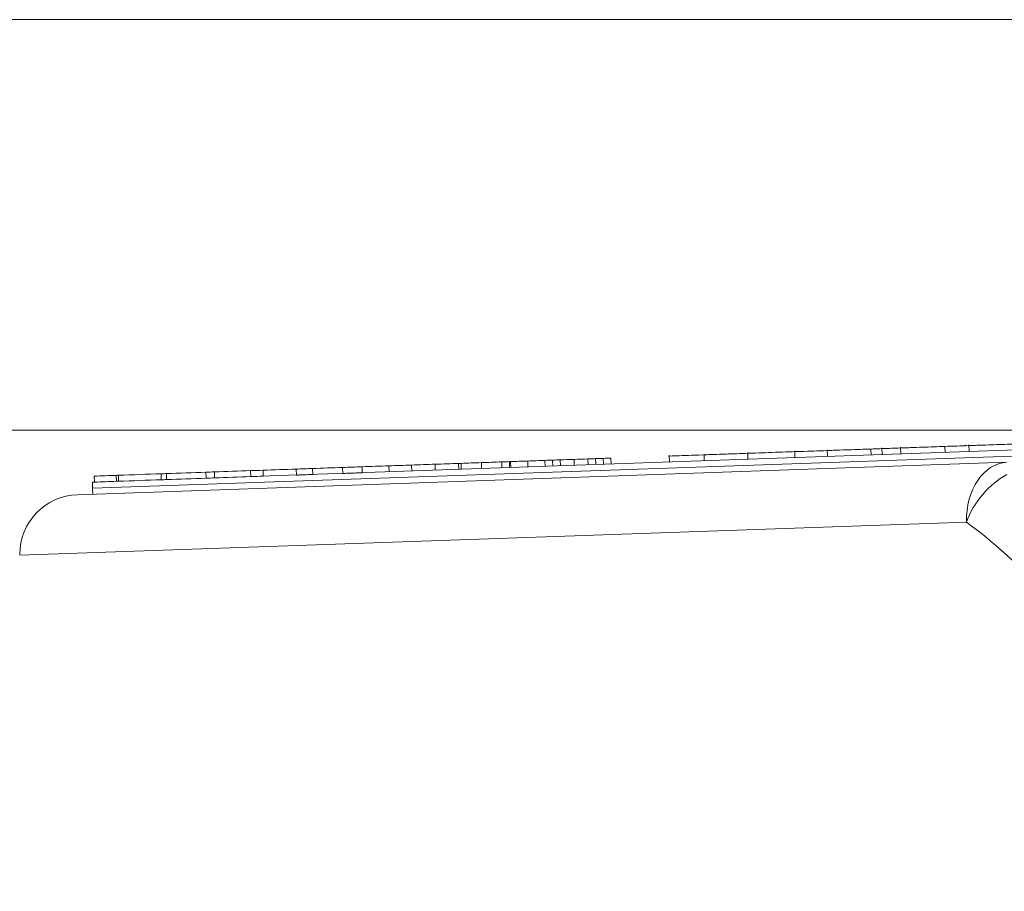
# Model space of a CAD drawing. Header units: millimetres. Extents: x 4 to 836, y 5 to 589.
# Tile 72 of 95: x 467 to 484, y 521 to 536. Entities that reach past the tile are written whole.
import ezdxf

# ---------------------------------------------------------------- set-up
doc = ezdxf.new("R2010")
doc.units = ezdxf.units.MM
doc.layers.add('1', color=7, linetype='Continuous', true_color=0xffffff)
doc.styles.add('ideas_simplex', font='simplex.shx')
doc.dimstyles.get("Standard").update_dxf_attribs({"dimtxt": 0.18, "dimasz": 0.18, "dimexe": 0.18, "dimexo": 0.0625, "dimgap": 0.09, "dimtad": 0, "dimtih": 1, "dimtoh": 1, "dimdec": 4, "dimzin": 0, "dimdsep": 46, "dimtxsty": 'Standard', "dimcen": 0.09, "dimadec": 0, "dimazin": 0, "dimtfac": 1, "dimtdec": 4, "dimtofl": 0, "dimtmove": 0, "dimatfit": 3, "dimfxl": 1, "dimtolj": 1, "dimtzin": 0, "dimarcsym": 0})

# ---------------------------------------------------------------- blocks, each defined once
blk = doc.blocks.new('_U3')
at = {"layer": '1', "color": 152, "lineweight": 13}
for p, q in [((503.061681, 528.704345), (443.231365, 528.704345)), ((503.061681, 474.704345), (443.231365, 474.704345))]:
    blk.add_line(p, q, dxfattribs=at)
at = {"layer": '1', "color": 27, "lineweight": 13}
blk.add_line((445.231365, 528.704345), (445.231365, 474.704345), dxfattribs=at)
at = {"layer": '1', "color": 87, "lineweight": 25}
for p, q in [((443.731365, 510.291845), (438.106365, 510.291845)), ((438.106365, 510.291845), (438.106365, 508.791845)), ((443.731365, 508.791845), (443.731365, 510.291845)), ((438.106365, 494.616845), (438.106365, 493.116845)), ((443.731365, 493.116845), (443.731365, 494.616845)), ((438.106365, 493.116845), (443.731365, 493.116845))]:
    blk.add_line(p, q, dxfattribs=at)
at = {"layer": '1', "color": 27, "lineweight": 18}
for points in [[(445.231365, 528.704345), (445.760346, 525.704347), (444.702384, 525.704343)], [(445.231365, 474.704345), (444.702384, 477.704343), (445.760346, 477.704347)]]:
    blk.add_solid(points, dxfattribs=at)
at = {"layer": '1', "color": 87, "linetype": 'Continuous', "lineweight": 25, "char_height": 3, "attachment_point": 7, "rotation": 90, "line_spacing_factor": 1.204819, "style": 'ideas_simplex'}
for s, insert in [('\\W1.1692;2.126', (443.577865, 494.564345)), ('\\W1.0362;54', (436.265365, 499.019345))]:
    blk.add_mtext(s, dxfattribs=dict(at, insert=insert))

msp = doc.modelspace()

# ---------------------------------------------------------------- linework, layer by layer
at = {"layer": '1', "color": 251, "linetype": 'Continuous', "lineweight": 18}
msp.add_line((574.912, 535.552), (453.895, 535.552), dxfattribs=at)
at = {"layer": '1', "color": 7, "linetype": 'Continuous', "lineweight": 18}
for p, q in [((471.114, 527.932), (485.789, 528.444)), ((468.473, 527.84), (468.508, 527.841)), ((468.473, 527.84), (468.477, 527.74)), ((468.875, 527.854), (468.91, 527.855)), ((469.622, 527.88), (469.709, 527.883)), ((470.368, 527.906), (470.509, 527.911))]:
    msp.add_line(p, q, dxfattribs=at)
at = {"layer": '1', "color": 5, "linetype": 'Continuous', "lineweight": 18}
for p, q in [((482.681, 528.436), (482.684, 528.336)), ((483.032, 528.448), (483.032, 528.461)), ((483.08, 528.462), (483.084, 528.35)), ((478.087, 528.288), (478.09, 528.176)), ((478.668, 528.308), (478.672, 528.196)), ((479.395, 528.334), (479.398, 528.221)), ((480.179, 528.361), (480.182, 528.249)), ((480.719, 528.38), (480.723, 528.268)), ((481.448, 528.393), (481.452, 528.293)), ((481.635, 528.299), (481.631, 528.412)), ((481.945, 528.423), (481.949, 528.31))]:
    msp.add_line(p, q, dxfattribs=at)
at = {"layer": '1', "color": 18, "linetype": 'Continuous', "lineweight": 18}
for p, q in [((468.477, 527.74), (483.967, 528.281)), ((468.48, 527.64), (468.477, 527.74))]:
    msp.add_line(p, q, dxfattribs=at)
at = {"layer": '1', "color": 252, "linetype": 'Continuous', "lineweight": 18}
msp.add_line((468.227, 527.631), (483.713, 528.172), dxfattribs=at)
at = {"layer": '1', "color": 163, "linetype": 'Continuous', "lineweight": 18}
for p, q in [((473.413, 528.112), (473.417, 528.012)), ((473.793, 528.126), (473.797, 528.026)), ((474.185, 528.139), (474.189, 528.039)), ((474.577, 528.153), (474.58, 528.053)), ((474.619, 528.154), (474.622, 528.055)), ((474.957, 528.166), (474.961, 528.066)), ((475.296, 528.178), (475.299, 528.078)), ((475.424, 528.183), (475.427, 528.083)), ((475.444, 528.183), (475.447, 528.083)), ((475.729, 528.193), (475.733, 528.093)), ((476.014, 528.203), (476.018, 528.103)), ((476.143, 528.208), (476.146, 528.108)), ((476.269, 528.212), (476.273, 528.112)), ((476.501, 528.22), (476.505, 528.12)), ((476.733, 528.228), (476.737, 528.128)), ((476.861, 528.233), (476.865, 528.133)), ((476.989, 528.237), (476.993, 528.137)), ((477.117, 528.242), (477.121, 528.142)), ((468.504, 527.941), (468.507, 527.841)), ((468.872, 527.954), (468.875, 527.854)), ((468.906, 527.955), (468.91, 527.855)), ((469.618, 527.98), (469.622, 527.88)), ((469.706, 527.983), (469.709, 527.883)), ((470.364, 528.006), (470.368, 527.906)), ((470.506, 528.011), (470.509, 527.911)), ((471.111, 528.032), (471.114, 527.932)), ((471.318, 528.039), (471.321, 527.939)), ((471.869, 528.058), (471.873, 527.958)), ((472.143, 528.068), (472.146, 527.968)), ((472.641, 528.085), (472.645, 527.985)), ((472.968, 528.097), (472.972, 527.997))]:
    msp.add_line(p, q, dxfattribs=at)
at = {"layer": '1', "color": 252, "linetype": 'Continuous', "lineweight": 13}
msp.add_line((483.041, 527.172), (467.262, 526.621), dxfattribs=at)
at = {"layer": '1', "color": 252, "linetype": 'Continuous', "lineweight": 18}
msp.add_arc((468.262, 526.632), 1, 92, 180, dxfattribs=at)
at = {"layer": '1', "color": 252, "linetype": 'Continuous', "lineweight": 13}
for centre, major_axis, ratio, start_param, end_param in [((483.748, 527.172), (0.035, -0.999), 0.706891, 3.141593, 4.687709), ((483.748, 527.172), (-0.585, -0.811), 0.629764, 4.040123, 5.139183), ((478.726, 521.204), (7.367, 0), 0.99939, 0.672925, 0.945109)]:
    msp.add_ellipse(centre, major_axis=major_axis, ratio=ratio, start_param=start_param, end_param=end_param, dxfattribs=at)
at = {"layer": '1', "color": 5, "linetype": 'Continuous', "lineweight": 18, "extrusion": (6.66814e-07, -1.90951e-05, 1)}
msp.add_open_spline([(482.681, 528.436), (482.558, 528.432), (482.436, 528.427), (482.313, 528.423), (482.239, 528.421), (482.171, 528.418), (482.11, 528.416), (482.072, 528.415), (482.033, 528.413), (481.994, 528.412), (481.961, 528.411), (481.945, 528.41), (481.946, 528.41)], degree=3, knots=[0, 0, 0, 0, 0.458271, 0.458271, 0.458271, 0.700604, 0.700604, 0.700604, 0.877903, 0.877903, 0.877903, 1, 1, 1, 1], dxfattribs=at)
at = {"layer": '1', "color": 5, "linetype": 'Continuous', "lineweight": 18}
msp.add_open_spline([(483.08, 528.45), (482.947, 528.445), (482.814, 528.441), (482.681, 528.436)], degree=3, dxfattribs=at)
at = {"layer": '1', "color": 5, "linetype": 'Continuous', "lineweight": 18, "extrusion": (2.05724e-08, -5.89117e-07, 1)}
msp.add_open_spline([(483.81, 528.475), (483.691, 528.471), (483.573, 528.467), (483.454, 528.463), (483.405, 528.461), (483.325, 528.458), (483.251, 528.456), (483.212, 528.455), (483.173, 528.453), (483.134, 528.452), (483.098, 528.451), (483.081, 528.45), (483.08, 528.45)], degree=3, knots=[0, 0, 0, 0, 0.58073, 0.58073, 0.58073, 0.772946, 0.772946, 0.772946, 0.900161, 0.900161, 0.900161, 1, 1, 1, 1], dxfattribs=at)
at = {"layer": '1', "color": 5, "linetype": 'Continuous', "lineweight": 18}
for points, knots in [([(479.395, 528.321), (479.082, 528.31), (478.77, 528.299), (478.457, 528.288), (478.391, 528.286), (478.317, 528.284), (478.251, 528.281), (478.213, 528.28), (478.175, 528.279), (478.137, 528.277), (478.103, 528.276), (478.087, 528.276), (478.087, 528.276)], [0, 0, 0, 0, 0.721271, 0.721271, 0.721271, 0.848963, 0.848963, 0.848963, 0.935566, 0.935566, 0.935566, 1, 1, 1, 1]), ([(479.395, 528.321), (479.274, 528.317), (479.153, 528.313), (479.031, 528.309), (478.96, 528.306), (478.89, 528.304), (478.826, 528.301), (478.79, 528.3), (478.754, 528.299), (478.718, 528.298), (478.685, 528.296), (478.668, 528.296), (478.668, 528.296)], [0, 0, 0, 0, 0.485913, 0.485913, 0.485913, 0.724454, 0.724454, 0.724454, 0.882072, 0.882072, 0.882072, 1, 1, 1, 1]), ([(480.198, 528.349), (480.124, 528.347), (480.05, 528.344), (479.976, 528.342), (479.812, 528.336), (479.677, 528.331), (479.441, 528.323), (479.396, 528.321), (479.395, 528.321)], [0, 0, 0, 0, 0.250857, 0.250857, 0.250857, 0.724454, 0.724454, 1, 1, 1, 1]), ([(481.632, 528.399), (481.632, 528.399), (481.584, 528.398), (481.485, 528.394), (481.171, 528.383), (480.858, 528.372), (480.545, 528.361), (480.484, 528.359), (480.409, 528.357), (480.338, 528.354), (480.302, 528.353), (480.266, 528.352), (480.231, 528.35), (480.196, 528.349), (480.178, 528.349), (480.179, 528.349)], [0, 0, 0, 0, 0.144603, 0.144603, 0.144603, 0.782041, 0.782041, 0.782041, 0.883593, 0.883593, 0.883593, 0.947526, 0.947526, 0.947526, 1, 1, 1, 1]), ([(481.448, 528.393), (481.328, 528.389), (481.207, 528.385), (481.086, 528.38), (481.02, 528.378), (480.946, 528.375), (480.88, 528.373), (480.843, 528.372), (480.806, 528.371), (480.769, 528.369), (480.735, 528.368), (480.718, 528.367), (480.719, 528.367)], [0, 0, 0, 0, 0.500224, 0.500224, 0.500224, 0.729402, 0.729402, 0.729402, 0.880565, 0.880565, 0.880565, 1, 1, 1, 1]), ([(481.941, 528.41), (481.843, 528.407), (481.742, 528.403), (481.633, 528.399), (481.572, 528.397), (481.51, 528.395), (481.448, 528.393)], [0, 0, 0, 0, 0.564288, 0.564288, 0.564288, 1, 1, 1, 1])]:
    msp.add_open_spline(points, degree=3, knots=knots, dxfattribs=at)
at = {"layer": '1', "color": 163, "linetype": 'Continuous', "lineweight": 18}
for points in [[(472.968, 528.097), (473.116, 528.102), (473.265, 528.107), (473.413, 528.112)], [(473.413, 528.112), (473.54, 528.117), (473.667, 528.121), (473.793, 528.126)], [(473.793, 528.126), (473.924, 528.13), (474.055, 528.135), (474.185, 528.139)], [(474.185, 528.139), (474.316, 528.144), (474.446, 528.148), (474.577, 528.153)], [(474.577, 528.153), (474.591, 528.153), (474.605, 528.154), (474.619, 528.154)], [(474.619, 528.154), (474.731, 528.158), (474.844, 528.162), (474.957, 528.166)], [(474.957, 528.166), (475.07, 528.17), (475.183, 528.174), (475.296, 528.178)], [(475.296, 528.178), (475.338, 528.18), (475.381, 528.181), (475.424, 528.183)], [(475.424, 528.183), (475.43, 528.183), (475.437, 528.183), (475.444, 528.183)], [(475.444, 528.183), (475.539, 528.187), (475.634, 528.19), (475.729, 528.193)], [(475.729, 528.193), (475.824, 528.197), (475.919, 528.2), (476.014, 528.203)], [(476.014, 528.203), (476.057, 528.205), (476.1, 528.206), (476.143, 528.208)], [(476.143, 528.208), (476.185, 528.209), (476.227, 528.211), (476.269, 528.212)], [(476.269, 528.212), (476.346, 528.215), (476.424, 528.217), (476.501, 528.22)], [(476.501, 528.22), (476.579, 528.223), (476.656, 528.226), (476.733, 528.228)], [(476.733, 528.228), (476.776, 528.23), (476.819, 528.231), (476.861, 528.233)], [(476.862, 528.233), (476.904, 528.234), (476.947, 528.236), (476.989, 528.237)], [(476.989, 528.237), (477.032, 528.239), (477.075, 528.24), (477.117, 528.242)], [(468.504, 527.941), (468.627, 527.945), (468.749, 527.949), (468.872, 527.954)], [(468.872, 527.954), (468.883, 527.954), (468.895, 527.955), (468.906, 527.955)], [(468.906, 527.955), (469.144, 527.963), (469.381, 527.972), (469.618, 527.98)], [(469.618, 527.98), (469.647, 527.981), (469.677, 527.982), (469.706, 527.983)], [(469.706, 527.983), (469.925, 527.991), (470.145, 527.998), (470.364, 528.006)], [(470.364, 528.006), (470.412, 528.008), (470.459, 528.009), (470.506, 528.011)], [(470.506, 528.011), (470.707, 528.018), (470.909, 528.025), (471.111, 528.032)], [(471.111, 528.032), (471.18, 528.034), (471.249, 528.037), (471.318, 528.039)], [(471.114, 527.932), (471.183, 527.934), (471.252, 527.937), (471.321, 527.939)], [(471.318, 528.039), (471.501, 528.046), (471.685, 528.052), (471.869, 528.058)], [(471.869, 528.058), (471.96, 528.062), (472.052, 528.065), (472.143, 528.068)], [(471.873, 527.958), (471.964, 527.962), (472.055, 527.965), (472.146, 527.968)], [(472.143, 528.068), (472.309, 528.074), (472.475, 528.08), (472.641, 528.085)], [(472.641, 528.085), (472.75, 528.089), (472.859, 528.093), (472.968, 528.097)], [(472.645, 527.985), (472.754, 527.989), (472.863, 527.993), (472.972, 527.997)], [(468.507, 527.841), (468.63, 527.845), (468.753, 527.85), (468.875, 527.854)], [(468.875, 527.854), (468.887, 527.854), (468.898, 527.855), (468.91, 527.855)], [(468.91, 527.855), (469.147, 527.863), (469.384, 527.872), (469.622, 527.88)], [(469.622, 527.88), (469.651, 527.881), (469.68, 527.882), (469.709, 527.883)], [(469.709, 527.883), (469.929, 527.891), (470.148, 527.898), (470.368, 527.906)], [(470.368, 527.906), (470.415, 527.908), (470.462, 527.909), (470.509, 527.911)], [(470.509, 527.911), (470.711, 527.918), (470.913, 527.925), (471.114, 527.932)]]:
    msp.add_open_spline(points, degree=3, dxfattribs=at)

# ---------------------------------------------------------------- dimensions: what is measured, and where the dimension line sits
at = {"layer": '1', "color": 87, "linetype": 'Continuous', "lineweight": 25}
dim = msp.add_linear_dim(base=(445.231, 474.704), p1=(507.812, 528.704), p2=(507.812, 474.704), angle=90, text='<>\\P[\\C87;{\\H1.00x;\\Fsimplex.shx;2.126\\Fsimplex.shx;}\\C87; ]', dimstyle='Standard', override={"dimtxt": 3, "dimasz": 3, "dimexe": 2, "dimexo": 2.5, "dimgap": 1.5, "dimtad": 1, "dimtih": 0, "dimtoh": 0, "dimdec": 2, "dimlfac": 1, "dimzin": 8, "dimdsep": 44, "dimlunit": 2, "dimtxsty": 'ideas_simplex', "dimsah": 1, "dimse1": 0, "dimse2": 0, "dimsd1": 0, "dimsd2": 0, "dimclrd": 27, "dimclre": 152, "dimclrt": 87, "dimtol": 0, "dimtm": -0.1, "dimtfac": 0.5, "dimtdec": 2, "dimtofl": 1, "dimtmove": 0, "dimtzin": 8, "dimlwd": 13, "dimlwe": 13}, dxfattribs=at)
dim.commit()
dim.dimension.update_dxf_attribs({"geometry": '_U3', "text_midpoint": (445.231, 501.704), "dimtype": 160})

doc.saveas('drawing.dxf')
